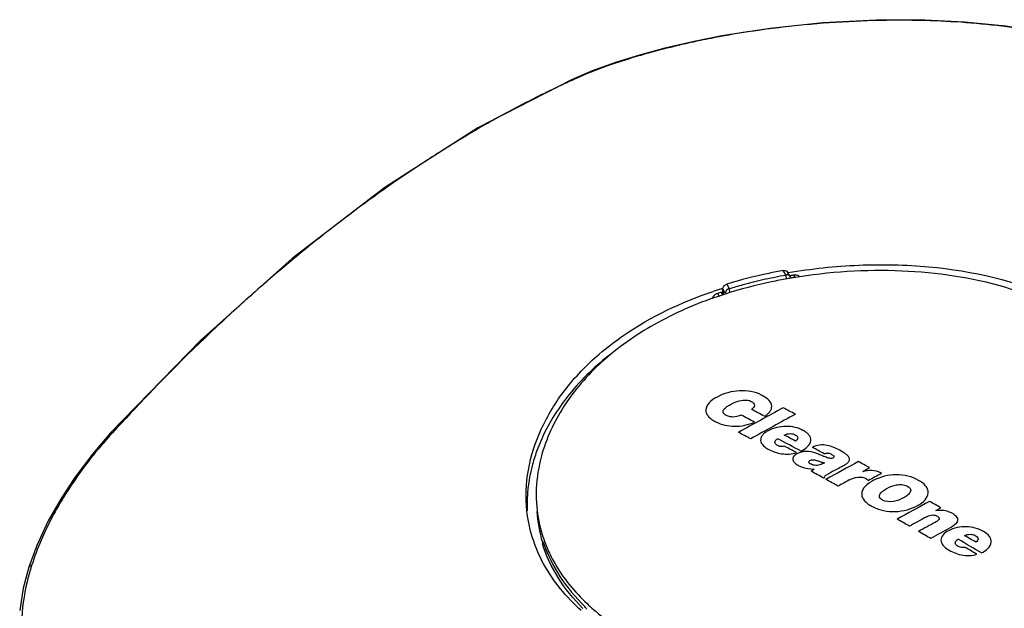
# Model space of a CAD drawing. Header units: inches. Extents: x 0 to 17, y 0 to 11.
# Tile 5 of 17: x 10 to 11.7, y 4 to 5.1. Entities that reach past the tile are written whole.
import ezdxf

# ---------------------------------------------------------------- set-up
doc = ezdxf.new("R2010")
doc.units = ezdxf.units.IN
doc.header["$LTSCALE"] = 0.935
doc.header["$MEASUREMENT"] = 0
doc.layers.get('0').update_dxf_attribs({"linetype": 'CONTINUOUS'})

msp = doc.modelspace()

# ---------------------------------------------------------------- linework, layer by layer
at = {"color": 7, "linetype": 'Continuous'}
for p, q in [((11.5315, 5.0551), (11.5324, 5.0558)), ((11.5324, 5.0551), (11.5315, 5.0551)), ((11.5324, 5.055), (11.5315, 5.0551)), ((11.1821, 5.0281), (11.1811, 5.0286)), ((11.1821, 5.0281), (11.1812, 5.0279)), ((11.1821, 5.0281), (11.1812, 5.0279)), ((11.0407, 4.9949), (11.0389, 4.9944)), ((10.9209, 4.9527), (10.9209, 4.9527)), ((10.9241, 4.9528), (10.9214, 4.9515)), ((10.9241, 4.9528), (10.9214, 4.9515)), ((11.2887, 4.62), (11.2873, 4.6226)), ((11.2915, 4.6149), (11.2887, 4.62)), ((11.2915, 4.6149), (11.2922, 4.6078)), ((11.292, 4.6222), (11.2937, 4.6213)), ((11.2937, 4.6213), (11.2948, 4.6199)), ((11.2979, 4.6143), (11.2948, 4.6199)), ((11.2951, 4.6189), (11.2957, 4.619)), ((11.2951, 4.6189), (11.2957, 4.619)), ((11.2957, 4.619), (11.2958, 4.6182)), ((11.1898, 4.5992), (11.194, 4.5914)), ((11.2991, 4.6122), (11.2979, 4.6143)), ((11.2989, 4.6135), (11.2985, 4.6134)), ((11.3009, 4.6095), (11.2987, 4.6091)), ((11.3009, 4.6095), (11.2987, 4.6092)), ((11.2996, 4.6105), (11.2991, 4.6122)), ((11.3007, 4.6095), (11.2992, 4.6122)), ((11.2996, 4.6105), (11.2997, 4.6094)), ((11.3002, 4.6103), (11.3, 4.6107)), ((11.3078, 4.6105), (11.3056, 4.6146)), ((11.3078, 4.6105), (11.3069, 4.6122)), ((11.1735, 4.5828), (11.1762, 4.5779)), ((11.18, 4.5849), (11.1815, 4.5854)), ((11.18, 4.5849), (11.1825, 4.5803)), ((11.1802, 4.5912), (11.1826, 4.5919)), ((11.1802, 4.5912), (11.1816, 4.5916)), ((11.181, 4.5832), (11.1832, 4.5838)), ((11.181, 4.5832), (11.1827, 4.5837)), ((11.1815, 4.5854), (11.1821, 4.5857)), ((11.183, 4.5827), (11.1815, 4.5822)), ((11.1816, 4.5916), (11.1829, 4.592)), ((11.1816, 4.5916), (11.1821, 4.5857)), ((11.1831, 4.5825), (11.1816, 4.582)), ((11.1817, 4.5818), (11.1825, 4.5803)), ((11.1831, 4.5808), (11.1817, 4.5803)), ((11.1832, 4.5806), (11.1819, 4.5801)), ((11.1831, 4.586), (11.1821, 4.5857)), ((11.1831, 4.586), (11.1821, 4.5857)), ((11.1826, 4.5919), (11.1829, 4.5921)), ((11.1827, 4.5837), (11.1832, 4.5839)), ((11.1828, 4.591), (11.1834, 4.5807)), ((11.1857, 4.5858), (11.1828, 4.591)), ((11.1857, 4.5858), (11.1828, 4.591)), ((11.1871, 4.5832), (11.1857, 4.5858)), ((11.1871, 4.5832), (11.1857, 4.5858)), ((11.1871, 4.5832), (11.1872, 4.5821)), ((11.194, 4.5914), (11.1946, 4.5843)), ((11.1752, 4.5797), (11.1762, 4.5779)), ((10.124, 4.3419), (10.124, 4.3419)), ((11.3406, 4.2791), (11.3355, 4.2752)), ((11.3406, 4.2791), (11.3356, 4.2752)), ((11.4249, 4.2752), (11.4365, 4.2816)), ((11.3574, 4.2633), (11.3585, 4.2639)), ((11.431, 4.2622), (11.4348, 4.2594)), ((11.4571, 4.2716), (11.4547, 4.2733)), ((10.8443, 4.2077), (10.8444, 4.2069)), ((10.8443, 4.2077), (10.8444, 4.2069)), ((11.5511, 4.2073), (11.5599, 4.2121)), ((10.8707, 4.15), (10.8715, 4.1502)), ((10.8708, 4.1498), (10.8707, 4.15)), ((10.8715, 4.1502), (10.8712, 4.151)), ((10.8715, 4.1502), (10.8713, 4.151)), ((10.8714, 4.1514), (10.8715, 4.1506)), ((10.8728, 4.1508), (10.8715, 4.1506)), ((10.8715, 4.1502), (10.8715, 4.1506)), ((10.8721, 4.1527), (10.8717, 4.1531)), ((10.8727, 4.1513), (10.8721, 4.1527)), ((10.8727, 4.1513), (10.873, 4.1507)), ((10.8727, 4.1513), (10.8729, 4.1507)), ((10.8747, 4.1395), (10.8776, 4.1402)), ((10.8751, 4.152), (10.8755, 4.1511)), ((10.8758, 4.1522), (10.876, 4.1512))]:
    msp.add_line(p, q, dxfattribs=at)
for points in [[(11.5324, 5.0558), (11.4477, 5.0557), (11.356, 5.051), (11.2646, 5.0416), (11.1811, 5.0286)], [(11.7991, 5.0206), (11.7399, 5.0347), (11.6723, 5.0453), (11.6008, 5.0524), (11.5324, 5.0558)], [(11.1811, 5.0286), (11.1334, 5.0191), (11.0826, 5.0072), (11.0387, 4.9953)], [(11.0387, 4.9953), (10.9991, 4.983), (10.957, 4.968), (10.9209, 4.9527)], [(10.9209, 4.9527), (10.7593, 4.8697), (10.5981, 4.7663), (10.4378, 4.6435), (10.2799, 4.5024), (10.124, 4.3419)], [(10.124, 4.3419), (10.0924, 4.3052), (10.0619, 4.2645), (10.0382, 4.2283)], [(10.0382, 4.2283), (10.0162, 4.1894), (9.9965, 4.1469), (9.9827, 4.1093)], [(9.9827, 4.1093), (9.973, 4.0732), (9.9668, 4.0346)]]:
    msp.add_lwpolyline(points, dxfattribs=at)
for centre, radius, start, end in [((12.1361, 2.3281), 2.891, 114.8452, 115.6031), ((11.2895, 4.6155), 0.0072, 69.0629, 73.6616), ((11.4505, 3.7294), 0.8928, 99.7891, 100.0765), ((10.728, 4.2979), 0.6519, 28.824, 28.9429), ((11.453, 3.6975), 0.9288, 99.4249, 99.5512), ((11.4533, 3.6955), 0.9309, 99.2774, 99.425), ((11.4508, 3.7272), 0.895, 99.4225, 99.6465), ((11.4546, 3.6877), 0.9388, 99.1306, 99.277), ((11.4135, 3.8566), 0.7707, 107.6153, 108.7465), ((11.4156, 3.8458), 0.7758, 107.6772, 108.1855), ((11.4154, 3.8667), 0.7509, 107.7171, 108.0253), ((11.2845, 4.0987), 0.481, 127.2226, 129.9689), ((15.1876, -2.7811), 8.159, 118.55796, 119.17838), ((6.851, -3.9791), 9.4399, 62.19143, 62.34719), ((6.8128, -4.0763), 9.5717, 61.98718, 62.13016), ((6.8805, -3.9111), 9.3489, 62.22205, 62.38142), ((15.4101, -3.1669), 8.5843, 118.54299, 119.13258), ((6.9567, -3.751), 9.1431, 62.1283, 62.27785), ((10.6659, 3.8453), 0.7327, 137.3426, 137.4904), ((6.8277, -4.0063), 9.4512, 61.63377, 61.9111), ((6.8013, -4.0633), 9.5248, 61.75897, 61.88993), ((6.8443, -3.9714), 9.4067, 61.65641, 61.79627), ((6.743, -4.1748), 9.6549, 61.44503, 61.58226), ((16.3436, -4.7527), 10.2994, 118.57503, 118.9324), ((6.6349, -4.3869), 9.9095, 61.01722, 61.14421), ((6.8812, -3.8914), 9.3025, 61.23689, 61.39034), ((16.4027, -4.8714), 10.4381, 118.70577, 118.87076), ((6.8636, -3.9234), 9.3389, 61.06383, 61.21191), ((16.3901, -4.83), 10.3692, 118.75682, 118.87957), ((16.1879, -4.4407), 9.9138, 118.50211, 118.64927), ((10.6116, 3.8816), 0.6673, 148.5831, 148.8346), ((11.0975, 4.2349), 0.2375, 180.9468, 183.4353), ((15.8585, -3.7632), 9.079, 118.39885, 118.80384), ((6.5047, -4.6186), 10.1753, 60.21105, 60.33652), ((11.0949, 4.2198), 0.234, 183.4505, 196.6337), ((6.6843, -4.2429), 9.7054, 60.21519, 60.35906), ((15.7648, -3.5751), 8.8481, 118.56481, 118.77671), ((15.6248, -3.3041), 8.5277, 118.53707, 118.76516), ((15.4238, -2.9108), 8.0654, 118.49464, 118.76798), ((6.622, -4.3516), 9.8306, 59.9667, 60.10919), ((6.4606, -4.6591), 10.2002, 59.54875, 59.81205), ((6.4506, -4.6896), 10.2427, 59.68746, 59.81225), ((11.0927, 4.2193), 0.2318, 196.6721, 197.1461), ((11.0991, 4.2365), 0.2394, 200.2091, 200.6731), ((11.1006, 4.2371), 0.241, 200.9144, 202.2497), ((11.1031, 4.2381), 0.2437, 202.2507, 203.788), ((6.4631, -4.647), 10.1825, 59.55811, 59.69041), ((10.3891, 3.9849), 0.4215, 162.4152, 162.97)]:
    msp.add_arc(centre, radius, start, end, dxfattribs=at)
for points, knots in [([(11.5315, 5.0551), (11.4731, 5.0566), (11.3559, 5.0531), (11.2397, 5.0386), (11.1821, 5.0281)], [0, 0, 0, 0, 0.499514, 1, 1, 1, 1]), ([(11.7958, 5.0202), (11.7562, 5.0317), (11.6684, 5.0471), (11.5799, 5.0538), (11.5324, 5.0551)], [0, 0, 0, 0, 0.464869, 1, 1, 1, 1]), ([(11.1812, 5.0279), (11.1689, 5.0256), (11.1217, 5.0164), (11.0749, 5.0048), (11.0407, 4.9949)], [0, 0, 0, 0, 0.259807, 1, 1, 1, 1]), ([(11.0389, 4.9944), (11.0286, 4.9914), (10.9896, 4.9795), (10.9513, 4.9654), (10.9241, 4.9528)], [0, 0, 0, 0, 0.264533, 1, 1, 1, 1]), ([(10.8869, 4.9352), (10.8792, 4.9316), (10.8482, 4.9165), (10.8175, 4.9005), (10.7948, 4.8879)], [0, 0, 0, 0, 0.246409, 1, 1, 1, 1]), ([(10.7948, 4.8879), (10.7875, 4.8839), (10.7583, 4.8675), (10.7296, 4.8503), (10.7081, 4.8369)], [0, 0, 0, 0, 0.246892, 1, 1, 1, 1]), ([(10.7081, 4.8369), (10.7038, 4.8342), (10.6862, 4.8232), (10.6688, 4.812), (10.6558, 4.8034)], [0, 0, 0, 0, 0.248263, 1, 1, 1, 1]), ([(10.6558, 4.8034), (10.6097, 4.7729), (10.5179, 4.7071), (10.4076, 4.6166), (10.3203, 4.5379), (10.2322, 4.454), (10.1689, 4.3872), (10.1271, 4.3418)], [0, 0, 0, 0, 0.235522, 0.481359, 0.607853, 0.736533, 1, 1, 1, 1]), ([(11.2957, 4.619), (11.336, 4.6259), (11.4173, 4.6345), (11.5742, 4.6312), (11.724, 4.5977), (11.8465, 4.5261), (11.9153, 4.46), (11.9609, 4.3838), (11.974, 4.328), (11.9756, 4.3009)], [0, 0, 0, 0, 0.146937, 0.292447, 0.563201, 0.685492, 0.798288, 0.902353, 1, 1, 1, 1]), ([(11.2873, 4.6226), (11.279, 4.6211), (11.2462, 4.6147), (11.2137, 4.6064), (11.1898, 4.5992)], [0, 0, 0, 0, 0.252637, 1, 1, 1, 1]), ([(11.194, 4.5914), (11.2019, 4.5939), (11.234, 4.6032), (11.2667, 4.6105), (11.2915, 4.6149)], [0, 0, 0, 0, 0.247122, 1, 1, 1, 1]), ([(11.2873, 4.6226), (11.2877, 4.6226), (11.2891, 4.6228), (11.2905, 4.6227), (11.2915, 4.6224)], [0, 0, 0, 0, 0.260728, 1, 1, 1, 1]), ([(11.2991, 4.6122), (11.2989, 4.6126), (11.2978, 4.6141), (11.2959, 4.6148), (11.2945, 4.615)], [0, 0, 0, 0, 0.234008, 1, 1, 1, 1]), ([(11.9181, 4.422), (11.8929, 4.4625), (11.8179, 4.5366), (11.6671, 4.6028), (11.49, 4.6282), (11.3663, 4.6204), (11.3043, 4.6101)], [0, 0, 0, 0, 0.212111, 0.453391, 0.720624, 1, 1, 1, 1]), ([(11.316, 4.6116), (11.3154, 4.6122), (11.3125, 4.6146), (11.3084, 4.615), (11.3056, 4.6146)], [0, 0, 0, 0, 0.230004, 1, 1, 1, 1]), ([(11.2943, 4.6084), (11.2851, 4.6068), (11.2489, 4.5997), (11.2132, 4.5904), (11.1869, 4.582)], [0, 0, 0, 0, 0.253028, 1, 1, 1, 1]), ([(10.9689, 4.4781), (10.9824, 4.4897), (11.0422, 4.5355), (11.1115, 4.568), (11.1658, 4.5864)], [0, 0, 0, 0, 0.23722, 1, 1, 1, 1]), ([(11.1828, 4.591), (11.1828, 4.5915), (11.183, 4.5934), (11.1841, 4.5952), (11.1851, 4.5963)], [0, 0, 0, 0, 0.225809, 1, 1, 1, 1]), ([(11.1883, 4.5871), (11.1881, 4.5868), (11.1874, 4.5856), (11.1871, 4.5842), (11.1871, 4.5832)], [0, 0, 0, 0, 0.270067, 1, 1, 1, 1]), ([(11.1817, 4.5803), (11.1434, 4.5678), (11.0714, 4.5377), (10.9781, 4.4743), (10.9086, 4.397), (10.8794, 4.337), (10.8706, 4.307)], [0, 0, 0, 0, 0.281238, 0.542237, 0.781514, 1, 1, 1, 1]), ([(10.8439, 4.2069), (10.8414, 4.2303), (10.8435, 4.2792), (10.8667, 4.351), (10.9089, 4.4195), (10.9473, 4.4594), (10.9689, 4.4781)], [0, 0, 0, 0, 0.227431, 0.467166, 0.724062, 1, 1, 1, 1]), ([(10.9755, 4.4674), (10.9493, 4.4454), (10.9034, 4.3976), (10.8714, 4.3393), (10.8608, 4.3098)], [0, 0, 0, 0, 0.521573, 1, 1, 1, 1]), ([(11.2498, 4.4071), (11.2383, 4.413), (11.2109, 4.4174), (11.1846, 4.4102), (11.1727, 4.4037)], [0, 0, 0, 0, 0.488849, 1, 1, 1, 1]), ([(11.1727, 4.4037), (11.1678, 4.401), (11.1593, 4.3956), (11.1521, 4.384), (11.1542, 4.375), (11.1582, 4.3694), (11.1639, 4.3647), (11.1683, 4.3621), (11.1707, 4.3609)], [0, 0, 0, 0, 0.28592, 0.518678, 0.625664, 0.740053, 0.865047, 1, 1, 1, 1]), ([(11.1958, 4.3908), (11.1985, 4.3924), (11.2093, 4.3977), (11.2237, 4.4006), (11.2319, 4.3962)], [0, 0, 0, 0, 0.24795, 1, 1, 1, 1]), ([(11.2319, 4.3962), (11.2333, 4.3955), (11.2358, 4.394), (11.2391, 4.3881), (11.2347, 4.3841), (11.2322, 4.3825)], [0, 0, 0, 0, 0.269009, 0.495751, 1, 1, 1, 1]), ([(11.2549, 4.3705), (11.2569, 4.3718), (11.2605, 4.3746), (11.2649, 4.3793), (11.2676, 4.3848), (11.2675, 4.3926), (11.2607, 4.4009), (11.2537, 4.4051), (11.2498, 4.4071)], [0, 0, 0, 0, 0.143978, 0.275525, 0.392823, 0.501247, 0.731832, 1, 1, 1, 1]), ([(11.2145, 4.3725), (11.2098, 4.3705), (11.2021, 4.3684), (11.1922, 4.3701), (11.1864, 4.3728), (11.1821, 4.3777), (11.1848, 4.3837), (11.1898, 4.3874), (11.1937, 4.3897), (11.1958, 4.3908)], [0, 0, 0, 0, 0.287856, 0.426918, 0.549078, 0.648891, 0.747582, 0.868496, 1, 1, 1, 1]), ([(11.1707, 4.3609), (11.1805, 4.3559), (11.2037, 4.3506), (11.2267, 4.3557), (11.2375, 4.3604)], [0, 0, 0, 0, 0.482438, 1, 1, 1, 1]), ([(10.1271, 4.3418), (10.1268, 4.3419), (10.1258, 4.3423), (10.1245, 4.3424), (10.124, 4.3419)], [0, 0, 0, 0, 0.33021, 1, 1, 1, 1]), ([(11.2611, 4.3454), (11.2592, 4.3444), (11.2557, 4.3422), (11.2513, 4.3382), (11.2485, 4.3335), (11.2471, 4.3229), (11.256, 4.3164), (11.2621, 4.3131)], [0, 0, 0, 0, 0.149538, 0.286703, 0.408929, 0.519885, 1, 1, 1, 1]), ([(11.318, 4.3101), (11.3222, 4.3123), (11.3294, 4.3168), (11.3357, 4.3262), (11.3346, 4.3339), (11.3316, 4.3388), (11.3269, 4.3429), (11.3191, 4.3476), (11.3073, 4.3519), (11.2867, 4.3541), (11.2704, 4.3505), (11.2611, 4.3454)], [0, 0, 0, 0, 0.126244, 0.230301, 0.277826, 0.327987, 0.38306, 0.442887, 0.573141, 0.715475, 1, 1, 1, 1]), ([(10.1258, 4.3404), (10.1177, 4.3316), (10.0872, 4.2966), (10.06, 4.2588), (10.0421, 4.2294)], [0, 0, 0, 0, 0.257257, 1, 1, 1, 1]), ([(11.29, 4.3185), (11.2872, 4.3179), (11.2829, 4.3179), (11.2778, 4.3195), (11.2748, 4.3213), (11.2729, 4.3238), (11.2727, 4.3284), (11.2758, 4.3306), (11.2777, 4.3317)], [0, 0, 0, 0, 0.298742, 0.436266, 0.558364, 0.664054, 0.762269, 1, 1, 1, 1]), ([(11.2891, 4.338), (11.2922, 4.3396), (11.299, 4.3414), (11.3059, 4.3397), (11.3087, 4.3381)], [0, 0, 0, 0, 0.514398, 1, 1, 1, 1]), ([(11.3087, 4.3381), (11.3097, 4.3375), (11.3115, 4.3362), (11.3132, 4.3317), (11.3102, 4.3288), (11.3083, 4.3277)], [0, 0, 0, 0, 0.264275, 0.490829, 1, 1, 1, 1]), ([(10.8608, 4.3098), (10.8577, 4.3014), (10.8474, 4.2684), (10.8433, 4.2334), (10.8443, 4.2077)], [0, 0, 0, 0, 0.258057, 1, 1, 1, 1]), ([(11.2621, 4.3131), (11.269, 4.3094), (11.2849, 4.304), (11.302, 4.3049), (11.3102, 4.3076)], [0, 0, 0, 0, 0.47642, 1, 1, 1, 1]), ([(11.3733, 4.2983), (11.3708, 4.2971), (11.3649, 4.298), (11.3578, 4.3009), (11.3506, 4.304), (11.3408, 4.3077), (11.3272, 4.311), (11.3159, 4.308), (11.3109, 4.3055)], [0, 0, 0, 0, 0.127764, 0.248075, 0.365979, 0.485751, 0.739888, 1, 1, 1, 1]), ([(11.3892, 4.2839), (11.391, 4.2848), (11.3944, 4.2867), (11.3989, 4.2898), (11.4021, 4.294), (11.4018, 4.2991), (11.3985, 4.3028), (11.3931, 4.3071), (11.3851, 4.3118), (11.3748, 4.3169), (11.363, 4.3206), (11.3501, 4.3215), (11.3415, 4.3188), (11.3378, 4.3167)], [0, 0, 0, 0, 0.065661, 0.127878, 0.181539, 0.229023, 0.280732, 0.337318, 0.457105, 0.582474, 0.716191, 0.859544, 1, 1, 1, 1]), ([(10.8706, 4.307), (10.8687, 4.3007), (10.8624, 4.2758), (10.8597, 4.25), (10.86, 4.2309)], [0, 0, 0, 0, 0.255712, 1, 1, 1, 1]), ([(11.3109, 4.3055), (11.3087, 4.3043), (11.3057, 4.3022), (11.3036, 4.2981), (11.3036, 4.2938), (11.3071, 4.2892), (11.3108, 4.2869), (11.3129, 4.2858)], [0, 0, 0, 0, 0.278359, 0.395761, 0.504619, 0.734047, 1, 1, 1, 1]), ([(11.3584, 4.2902), (11.3559, 4.2886), (11.3519, 4.2866), (11.3461, 4.2854), (11.3415, 4.2855), (11.3372, 4.2865), (11.3339, 4.2882), (11.3313, 4.2903), (11.3317, 4.2928), (11.3326, 4.2935), (11.3332, 4.2939)], [0, 0, 0, 0, 0.262173, 0.402542, 0.542716, 0.674916, 0.794538, 0.895796, 0.942753, 1, 1, 1, 1]), ([(11.3332, 4.2939), (11.3351, 4.2949), (11.3398, 4.2957), (11.3461, 4.2938), (11.3521, 4.2916), (11.3562, 4.2906), (11.3584, 4.2902)], [0, 0, 0, 0, 0.259781, 0.509722, 0.751125, 1, 1, 1, 1]), ([(11.3581, 4.3057), (11.3603, 4.3066), (11.3649, 4.3073), (11.3692, 4.3057), (11.371, 4.3046)], [0, 0, 0, 0, 0.522023, 1, 1, 1, 1]), ([(11.371, 4.3046), (11.3717, 4.3043), (11.373, 4.3035), (11.3747, 4.3021), (11.3752, 4.2998), (11.374, 4.2987), (11.3733, 4.2983)], [0, 0, 0, 0, 0.274178, 0.523104, 0.739527, 1, 1, 1, 1]), ([(11.3129, 4.2858), (11.3148, 4.2847), (11.3235, 4.2806), (11.3332, 4.2791), (11.3406, 4.2791)], [0, 0, 0, 0, 0.231907, 1, 1, 1, 1]), ([(11.4249, 4.2752), (11.43, 4.2766), (11.4402, 4.2783), (11.4505, 4.2757), (11.4547, 4.2733)], [0, 0, 0, 0, 0.51913, 1, 1, 1, 1]), ([(11.3585, 4.2639), (11.3582, 4.2649), (11.3592, 4.2676), (11.3616, 4.2688), (11.3628, 4.2694)], [0, 0, 0, 0, 0.436719, 1, 1, 1, 1]), ([(11.4016, 4.2604), (11.4061, 4.2629), (11.4159, 4.2671), (11.4266, 4.2646), (11.431, 4.2622)], [0, 0, 0, 0, 0.50655, 1, 1, 1, 1]), ([(11.4429, 4.2593), (11.4378, 4.2565), (11.4305, 4.2518), (11.4241, 4.243), (11.4223, 4.2357), (11.4244, 4.2286), (11.4291, 4.2227), (11.4355, 4.2176), (11.4459, 4.2117), (11.4612, 4.2066), (11.4812, 4.2049), (11.5013, 4.2079), (11.5138, 4.2129), (11.5195, 4.216)], [0, 0, 0, 0, 0.123435, 0.177625, 0.226457, 0.274727, 0.326925, 0.38395, 0.445018, 0.57707, 0.719285, 0.86327, 1, 1, 1, 1]), ([(11.5214, 4.2596), (11.5098, 4.266), (11.4824, 4.2726), (11.455, 4.2658), (11.4429, 4.2593)], [0, 0, 0, 0, 0.490214, 1, 1, 1, 1]), ([(11.5195, 4.216), (11.5243, 4.2186), (11.5326, 4.2241), (11.5391, 4.2356), (11.5373, 4.2447), (11.5321, 4.2528), (11.5259, 4.2571), (11.5214, 4.2596)], [0, 0, 0, 0, 0.27964, 0.511677, 0.62126, 0.737741, 1, 1, 1, 1]), ([(11.4588, 4.2256), (11.4568, 4.2267), (11.4538, 4.2289), (11.4535, 4.2335), (11.4554, 4.2377), (11.46, 4.2419), (11.4644, 4.2445), (11.4667, 4.2458)], [0, 0, 0, 0, 0.242182, 0.34819, 0.460901, 0.716394, 1, 1, 1, 1]), ([(11.4667, 4.2458), (11.4719, 4.2486), (11.4805, 4.252), (11.4924, 4.2527), (11.4997, 4.251), (11.5044, 4.2483), (11.5071, 4.2459), (11.508, 4.2426), (11.5071, 4.2393), (11.5051, 4.2365), (11.5013, 4.233), (11.4979, 4.2309), (11.4955, 4.2296)], [0, 0, 0, 0, 0.273032, 0.416545, 0.551266, 0.612015, 0.666062, 0.714097, 0.762883, 0.816207, 0.874227, 1, 1, 1, 1]), ([(10.0406, 4.2269), (10.0348, 4.2175), (10.0139, 4.1808), (9.9968, 4.1419), (9.9874, 4.1122)], [0, 0, 0, 0, 0.261815, 1, 1, 1, 1]), ([(10.0421, 4.2294), (10.0417, 4.2295), (10.0403, 4.2296), (10.0387, 4.2291), (10.0382, 4.2283)], [0, 0, 0, 0, 0.304185, 1, 1, 1, 1]), ([(11.4955, 4.2296), (11.49, 4.2265), (11.4782, 4.2215), (11.4644, 4.2225), (11.4588, 4.2256)], [0, 0, 0, 0, 0.500893, 1, 1, 1, 1]), ([(10.9377, 4.0343), (10.9122, 4.0576), (10.8788, 4.0976), (10.8523, 4.1592), (10.8456, 4.191), (10.8439, 4.2069)], [0, 0, 0, 0, 0.517494, 0.76045, 1, 1, 1, 1]), ([(10.8604, 4.2206), (10.8614, 4.2036), (10.8653, 4.1809), (10.8725, 4.1592), (10.8744, 4.1538)], [0, 0, 0, 0, 0.748904, 1, 1, 1, 1]), ([(11.5795, 4.2026), (11.5776, 4.2038), (11.5686, 4.2077), (11.5585, 4.2081), (11.5511, 4.2073)], [0, 0, 0, 0, 0.233106, 1, 1, 1, 1]), ([(11.5341, 4.1961), (11.5368, 4.1977), (11.5413, 4.1997), (11.5477, 4.1999), (11.5522, 4.1987), (11.5554, 4.1969), (11.5569, 4.1948), (11.5571, 4.1922), (11.5544, 4.1897), (11.5521, 4.1883), (11.5508, 4.1876)], [0, 0, 0, 0, 0.26978, 0.412246, 0.547055, 0.665804, 0.717281, 0.765142, 0.873683, 1, 1, 1, 1]), ([(11.5795, 4.2026), (11.5809, 4.2019), (11.5834, 4.2002), (11.5866, 4.1973), (11.5888, 4.1938), (11.5892, 4.1882), (11.5839, 4.1822), (11.5789, 4.1791), (11.576, 4.1776)], [0, 0, 0, 0, 0.134311, 0.259238, 0.373099, 0.480558, 0.719589, 1, 1, 1, 1]), ([(11.5729, 4.1725), (11.5695, 4.1706), (11.5633, 4.1667), (11.5584, 4.1563), (11.5633, 4.1464), (11.572, 4.1398), (11.5827, 4.1342), (11.5951, 4.1303), (11.6086, 4.1291), (11.6179, 4.1303), (11.6222, 4.1318)], [0, 0, 0, 0, 0.12438, 0.227496, 0.328591, 0.444815, 0.572649, 0.709677, 0.854462, 1, 1, 1, 1]), ([(11.6335, 4.1713), (11.6247, 4.1764), (11.6037, 4.1819), (11.5823, 4.1775), (11.5729, 4.1725)], [0, 0, 0, 0, 0.49084, 1, 1, 1, 1]), ([(11.6019, 4.1437), (11.5991, 4.1432), (11.5948, 4.1432), (11.5897, 4.145), (11.5867, 4.147), (11.5848, 4.1497), (11.5846, 4.1543), (11.5876, 4.1566), (11.5896, 4.1578)], [0, 0, 0, 0, 0.294813, 0.432304, 0.555904, 0.664345, 0.764871, 1, 1, 1, 1]), ([(11.601, 4.1639), (11.6038, 4.1654), (11.6087, 4.1668), (11.6151, 4.1659), (11.6202, 4.1642), (11.6251, 4.1602), (11.6235, 4.1549), (11.6215, 4.1534), (11.6203, 4.1527)], [0, 0, 0, 0, 0.283165, 0.426653, 0.562122, 0.778417, 0.879199, 1, 1, 1, 1]), ([(11.6301, 4.1341), (11.6375, 4.138), (11.6482, 4.1457), (11.6467, 4.1582), (11.6425, 4.1653), (11.6373, 4.1692), (11.6335, 4.1713)], [0, 0, 0, 0, 0.507943, 0.618939, 0.736186, 1, 1, 1, 1]), ([(10.9408, 4.0382), (10.9246, 4.0543), (10.8963, 4.0888), (10.8772, 4.1293), (10.8708, 4.1498)], [0, 0, 0, 0, 0.515165, 1, 1, 1, 1]), ([(10.8717, 4.1531), (10.8716, 4.153), (10.8714, 4.1523), (10.8714, 4.1518), (10.8714, 4.1514)], [0, 0, 0, 0, 0.296286, 1, 1, 1, 1]), ([(10.8729, 4.1507), (10.8797, 4.1306), (10.8995, 4.0909), (10.9281, 4.0572), (10.9443, 4.0414)], [0, 0, 0, 0, 0.484456, 1, 1, 1, 1]), ([(10.8801, 4.1398), (10.8838, 4.1313), (10.9014, 4.0968), (10.9266, 4.0665), (10.948, 4.0463)], [0, 0, 0, 0, 0.240191, 1, 1, 1, 1]), ([(9.9862, 4.1083), (9.9837, 4.1003), (9.9752, 4.0693), (9.9706, 4.0372), (9.9701, 4.0135)], [0, 0, 0, 0, 0.2617, 1, 1, 1, 1]), ([(9.9874, 4.1122), (9.9868, 4.1122), (9.985, 4.1119), (9.9831, 4.1105), (9.9827, 4.1093)], [0, 0, 0, 0, 0.287576, 1, 1, 1, 1]), ([(10.9473, 4.037), (10.9471, 4.0374), (10.9462, 4.039), (10.9452, 4.0405), (10.9442, 4.0415)], [0, 0, 0, 0, 0.274134, 1, 1, 1, 1]), ([(10.948, 4.0463), (10.9516, 4.0429), (10.9668, 4.0292), (10.9832, 4.0167), (10.9959, 4.0078)], [0, 0, 0, 0, 0.243488, 1, 1, 1, 1])]:
    msp.add_open_spline(points, degree=3, knots=knots, dxfattribs=at)
for points in [[(11.0407, 4.9949), (11.0401, 4.9953), (11.0393, 4.9954), (11.0387, 4.9953)], [(10.9209, 4.9527), (10.9219, 4.9532), (10.9231, 4.9531), (10.9241, 4.9528)], [(11.2945, 4.615), (11.2935, 4.6151), (11.2925, 4.6151), (11.2915, 4.6149)], [(11.1851, 4.5963), (11.1864, 4.5976), (11.188, 4.5986), (11.1898, 4.5992)], [(11.1735, 4.5828), (11.1709, 4.582), (11.1685, 4.5804), (11.1667, 4.5784)], [(11.194, 4.5914), (11.1917, 4.5907), (11.1895, 4.5891), (11.1883, 4.5871)], [(11.1667, 4.5784), (11.1658, 4.5774), (11.165, 4.5763), (11.1645, 4.5752)]]:
    msp.add_open_spline(points, degree=3, dxfattribs=at)

doc.saveas('drawing.dxf')
